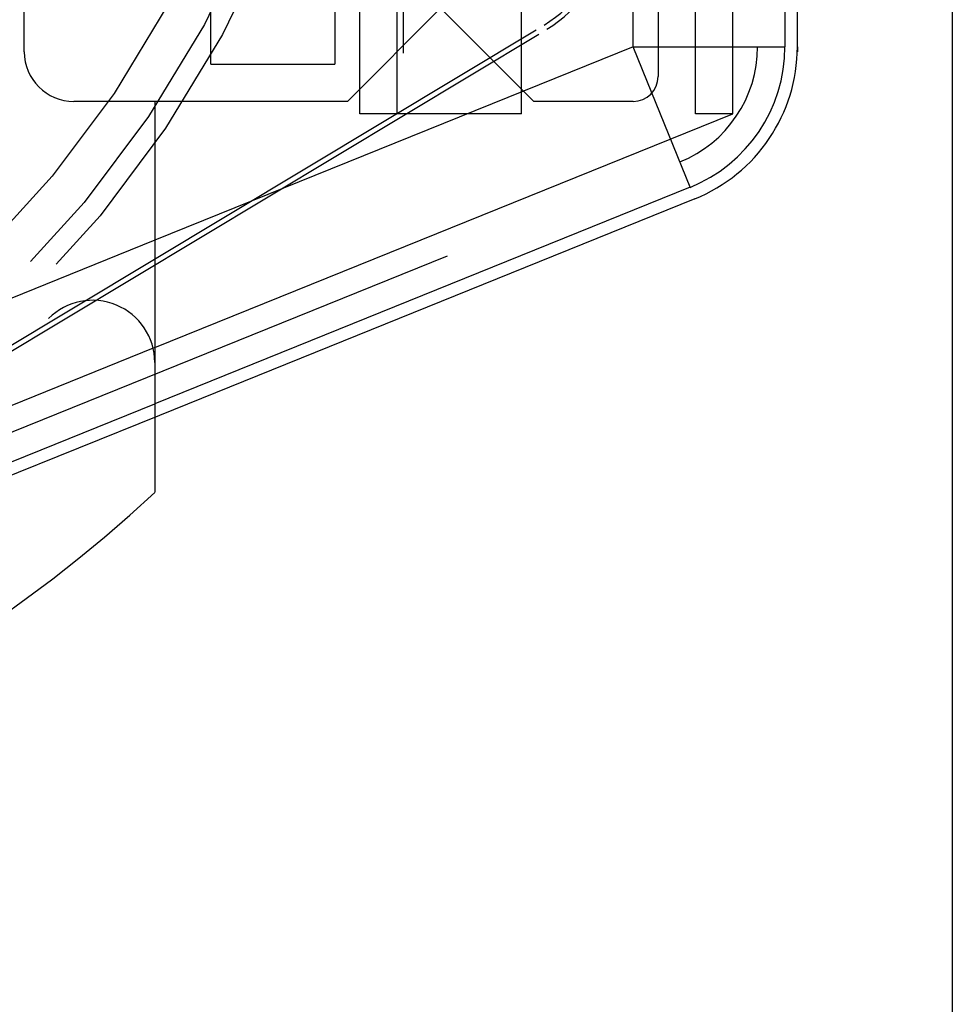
# Model space of a CAD drawing. Header units: millimetres. Extents: x 0 to 210, y 0 to 297.
# Tile 6 of 12: x 147.48 to 149.61, y 144.81 to 147.06. Entities that reach past the tile are written whole.
import ezdxf

# ---------------------------------------------------------------- set-up
doc = ezdxf.new("R2010")
doc.units = ezdxf.units.MM
doc.header["$LTSCALE"] = 19.36
for name, pattern in [('DOT', [0.2, 0.1, -0.1]), ('HIDDEN', [0.2, 0.1, -0.1]), ('PHANTOM', [0.8, 0.45, -0.05, 0.1, -0.05, 0.1, -0.05])]:
    doc.linetypes.add(name, pattern=pattern)
doc.layers.get('0').update_dxf_attribs({"linetype": 'CONTINUOUS'})
for name, color, linetype in [('DEFAULT_2', 8, 'HIDDEN'), ('DEFAULT_3', 7, 'PHANTOM'), ('Z_CURVE', 7, 'CONTINUOUS')]:
    doc.layers.add(name, color=color, linetype=linetype)

msp = doc.modelspace()

# ---------------------------------------------------------------- linework, layer by layer
at = {"color": 7, "linetype": 'Continuous'}
for p, q in [((147.4937, 146.9828), (147.4937, 149.5328)), ((149.256, 146.994), (149.256, 147.1585)), ((149.2277, 147.1302), (149.2277, 146.994)), ((147.9187, 146.9545), (147.9187, 147.0962)), ((148.202, 147.0962), (148.202, 146.9545)), ((148.9387, 147.0962), (148.9387, 146.9262)), ((149.1087, 146.8412), (149.1087, 147.0962)), ((148.4429, 147.082), (148.2304, 146.8695)), ((148.6554, 146.8695), (148.4429, 147.082)), ((147.9187, 146.9545), (148.202, 146.9545)), ((148.2304, 146.8695), (147.607, 146.8695)), ((147.7912, 146.8695), (147.7912, 145.9785)), ((148.882, 146.8695), (148.6554, 146.8695)), ((147.7912, 146.3084), (149.1087, 146.8412)), ((149.0116, 146.6736), (147.7912, 146.1801)), ((149.0222, 146.6473), (147.8018, 146.1538))]:
    msp.add_line(p, q, dxfattribs=at)
at = {"color": 9, "linetype": 'Continuous'}
for p, q in [((148.9387, 146.994), (149.2277, 146.994)), ((148.632, 146.8929), (147.7912, 146.5529)), ((149.0116, 146.6736), (148.9245, 146.889))]:
    msp.add_line(p, q, dxfattribs=at)
at = {"color": 7, "linetype": 'Continuous'}
for centre, radius, start, end in [((148.882, 146.994), 0.3457, 292.0159, 360), ((148.882, 146.994), 0.374, 292.0159, 360), ((147.607, 146.9828), 0.1133, 180, 270), ((148.882, 146.9262), 0.0567, 270, 360), ((145.6662, 148.2578), 3.1167, 226.6582, 312.9935)]:
    msp.add_arc(centre, radius, start, end, dxfattribs=at)
at = {"layer": 'DEFAULT_2', "color": 8, "linetype": 'HIDDEN'}
for p, q in [((148.2587, 146.8412), (148.2587, 149.6745)), ((148.3437, 146.8412), (148.3437, 149.6745)), ((148.627, 146.8412), (148.627, 149.6745)), ((147.7912, 149.6462), (147.7912, 146.8695)), ((149.1654, 149.5259), (149.1654, 146.994)), ((149.0237, 146.8412), (149.0237, 147.6487)), ((147.0014, 146.0356), (148.6789, 147.0436)), ((147.0073, 146.0259), (148.6848, 147.0339)), ((149.256, 146.994), (149.256, 146.9828)), ((148.627, 146.8412), (148.2587, 146.8412)), ((149.1087, 146.8412), (149.0237, 146.8412)), ((146.6635, 145.7913), (148.9882, 146.7313)), ((147.7912, 146.5529), (146.5573, 146.054)), ((147.7912, 146.3084), (146.6423, 145.8439)), ((146.6869, 145.7336), (147.7912, 146.1801)), ((147.8018, 146.1538), (146.6975, 145.7073))]:
    msp.add_line(p, q, dxfattribs=at)
at = {"layer": 'DEFAULT_2', "color": 8, "linetype": 'DOT'}
for p, q in [((148.882, 146.994), (148.882, 149.5259)), ((148.882, 146.994), (148.632, 146.8929)), ((148.882, 146.994), (148.9387, 146.994)), ((148.9245, 146.889), (148.882, 146.994))]:
    msp.add_line(p, q, dxfattribs=at)
at = {"layer": 'DEFAULT_2', "color": 8, "linetype": 'HIDDEN'}
for radius in [2.5925, 2.4508]:
    msp.add_circle((145.6662, 148.2578), radius, dxfattribs=at)
at = {"layer": 'DEFAULT_2', "color": 8, "linetype": 'DOT'}
msp.add_circle((145.6662, 148.2578), 2.5453, dxfattribs=at)
at = {"layer": 'DEFAULT_2', "color": 8, "linetype": 'HIDDEN'}
for centre, radius, start, end in [((145.6662, 148.2578), 2.4792, 244.7888, 115.2112), ((145.6662, 148.2578), 2.125, 187.2786, 90), ((148.533, 147.2864), 0.2833, 301, 351), ((148.533, 147.2864), 0.2947, 301, 351), ((148.882, 146.994), 0.2833, 292.0159, 360), ((147.6495, 146.2743), 0.1417, 0, 134.9971), ((145.6662, 148.2578), 2.6633, 244.457, 314.9971)]:
    msp.add_arc(centre, radius, start, end, dxfattribs=at)
at = {"layer": 'DEFAULT_3', "color": 7, "linetype": 'PHANTOM'}
msp.add_line((149.6092, 182.3303), (149.6092, 132.3303), dxfattribs=at)
at = {"layer": 'Z_CURVE', "color": 8, "linetype": 'HIDDEN'}
msp.add_line((148.3579, 146.9797), (148.3579, 149.6462), dxfattribs=at)

doc.saveas('drawing.dxf')
